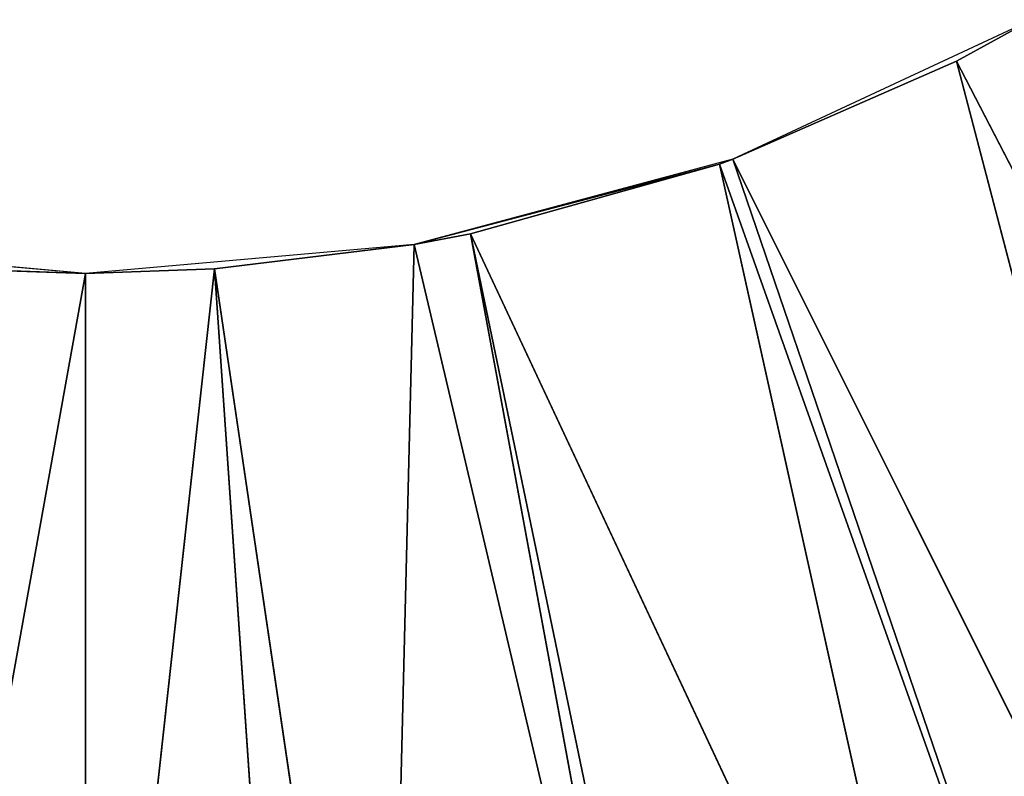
# Model space of a CAD drawing. Extents: x 0 to 500, y 0 to 420.
# Tile 132 of 256: x 249 to 261, y 172 to 181. Entities that reach past the tile are written whole.
import ezdxf

# ---------------------------------------------------------------- set-up
doc = ezdxf.new("R2010")
doc.units = 0
doc.header["$LTSCALE"] = 25.4
doc.layers.get('0').update_dxf_attribs({"linetype": 'CONTINUOUS'})

# ---------------------------------------------------------------- blocks, each defined once
blk = doc.blocks.new('5902539864175_-_S_STL')
at = {"color": 0}
for p, q in [((250, 11.001, 242), (247.574, 22.373, 255.47)), ((250, 11.001, 242), (247.574, 22.373, 255.47)), ((251.501, 11.001, 241.949), (250, 22.373, 255.553)), ((250, 11.001, 242), (250, 22.373, 255.553)), ((251.501, 11.001, 241.949), (250, 22.373, 255.553)), ((250, 11.001, 242), (250, 22.373, 255.553)), ((251.501, 11.001, 241.949), (253.485, 22.373, 255.382)), ((251.501, 11.001, 241.949), (253.485, 22.373, 255.382)), ((251.501, 11.001, 241.949), (252.426, 22.373, 255.47)), ((251.501, 11.001, 241.949), (252.426, 22.373, 255.47)), ((253.82, 11.001, 241.666), (253.485, 22.373, 255.382)), ((253.82, 11.001, 241.666), (253.485, 22.373, 255.382)), ((253.82, 11.001, 241.666), (256.936, 22.373, 254.87)), ((253.82, 11.001, 241.666), (256.936, 22.373, 254.87)), ((254.476, 11.001, 241.54), (260.321, 22.373, 254.022)), ((254.476, 11.001, 241.54), (260.321, 22.373, 254.022)), ((254.476, 11.001, 241.54), (257.234, 22.373, 254.81)), ((254.476, 11.001, 241.54), (257.234, 22.373, 254.81)), ((254.476, 11.001, 241.54), (256.936, 22.373, 254.87)), ((254.476, 11.001, 241.54), (256.936, 22.373, 254.87)), ((257.367, 11.001, 240.73), (261.906, 22.373, 253.5)), ((257.367, 11.001, 240.73), (261.906, 22.373, 253.5)), ((257.367, 11.001, 240.73), (260.321, 22.373, 254.022)), ((257.367, 11.001, 240.73), (260.321, 22.373, 254.022)), ((257.524, 11.001, 240.673), (263.606, 22.373, 252.847)), ((257.524, 11.001, 240.673), (263.606, 22.373, 252.847)), ((257.524, 11.001, 240.673), (261.906, 22.373, 253.5)), ((257.524, 11.001, 240.673), (261.906, 22.373, 253.5)), ((260.121, 11.001, 239.533), (266.357, 22.373, 251.567)), ((260.121, 11.001, 239.533), (266.357, 22.373, 251.567)), ((260.121, 11.001, 239.533), (263.606, 22.373, 252.847)), ((260.121, 11.001, 239.533), (263.606, 22.373, 252.847)), ((250, 0, 242), (248.499, 11.001, 241.949)), ((248.499, 11.001, 241.949), (250, 11.001, 242)), ((250, 0, 242), (248.499, 11.001, 241.949)), ((248.499, 11.001, 241.949), (250, 11.001, 242)), ((250, 0, 242), (251.501, 11.001, 241.949)), ((250, 0, 242), (251.501, 11.001, 241.949)), ((250, 0, 242), (250, 11.001, 242)), ((250, 11.001, 242), (251.501, 11.001, 241.949)), ((250, 0, 242), (250, 11.001, 242)), ((250, 11.001, 242), (251.501, 11.001, 241.949)), ((253.82, 0, 241.666), (251.501, 11.001, 241.949)), ((251.501, 11.001, 241.949), (253.82, 11.001, 241.666)), ((253.82, 0, 241.666), (251.501, 11.001, 241.949)), ((251.501, 11.001, 241.949), (253.82, 11.001, 241.666)), ((253.82, 11.001, 241.666), (254.476, 11.001, 241.54)), ((254.476, 11.001, 241.54), (253.82, 0, 241.666)), ((253.82, 0, 241.666), (253.82, 11.001, 241.666)), ((254.476, 11.001, 241.54), (253.82, 0, 241.666)), ((257.367, 11.001, 240.73), (253.82, 0, 241.666)), ((257.367, 11.001, 240.73), (253.82, 0, 241.666)), ((253.82, 0, 241.666), (253.82, 11.001, 241.666)), ((253.82, 11.001, 241.666), (254.476, 11.001, 241.54)), ((254.476, 11.001, 241.54), (257.367, 11.001, 240.73)), ((254.476, 11.001, 241.54), (257.367, 11.001, 240.73)), ((257.367, 11.001, 240.73), (257.524, 0, 240.673)), ((257.367, 11.001, 240.73), (257.524, 0, 240.673)), ((257.367, 11.001, 240.73), (257.524, 11.001, 240.673)), ((257.367, 11.001, 240.73), (257.524, 11.001, 240.673)), ((257.524, 0, 240.673), (260.121, 11.001, 239.533)), ((257.524, 11.001, 240.673), (257.524, 0, 240.673)), ((257.524, 11.001, 240.673), (257.524, 0, 240.673)), ((257.524, 11.001, 240.673), (260.121, 11.001, 239.533)), ((257.524, 0, 240.673), (260.121, 11.001, 239.533)), ((257.524, 11.001, 240.673), (260.121, 11.001, 239.533)), ((260.121, 11.001, 239.533), (261, 0, 239.053)), ((260.121, 11.001, 239.533), (261, 0, 239.053)), ((260.121, 11.001, 239.533), (261, 11.001, 239.053)), ((260.121, 11.001, 239.533), (261, 11.001, 239.053)), ((250, 0, 242), (246.18, 0, 241.666)), ((253.82, 0, 241.666), (250, 0, 242)), ((257.524, 0, 240.673), (253.82, 0, 241.666)), ((261, 0, 239.053), (257.524, 0, 240.673))]:
    blk.add_line(p, q, dxfattribs=at)
mesh = blk.add_polyface(dxfattribs=at)
corners = [(250, 22.373, 255.553), (250, 11.001, 242), (247.574, 22.373, 255.47)]
mesh.append_faces([[corners[k] for k in face] for face in [(0, 1, 2)]], dxfattribs={"color": 0})
mesh = blk.add_polyface(dxfattribs=at)
corners = [(247.574, 22.373, 255.47), (250, 11.001, 242), (248.499, 11.001, 241.949)]
mesh.append_faces([[corners[k] for k in face] for face in [(0, 1, 2)]], dxfattribs={"color": 0})
mesh = blk.add_polyface(dxfattribs=at)
corners = [(250, 22.373, 255.553), (252.426, 22.373, 255.47), (251.501, 11.001, 241.949)]
mesh.append_faces([[corners[k] for k in face] for face in [(0, 1, 2)]], dxfattribs={"color": 0})
mesh = blk.add_polyface(dxfattribs=at)
corners = [(250, 22.373, 255.553), (251.501, 11.001, 241.949), (250, 11.001, 242)]
mesh.append_faces([[corners[k] for k in face] for face in [(0, 1, 2)]], dxfattribs={"color": 0})
mesh = blk.add_polyface(dxfattribs=at)
corners = [(253.485, 22.373, 255.382), (253.82, 11.001, 241.666), (251.501, 11.001, 241.949)]
mesh.append_faces([[corners[k] for k in face] for face in [(0, 1, 2)]], dxfattribs={"color": 0})
mesh = blk.add_polyface(dxfattribs=at)
corners = [(252.426, 22.373, 255.47), (253.485, 22.373, 255.382), (251.501, 11.001, 241.949)]
mesh.append_faces([[corners[k] for k in face] for face in [(0, 1, 2)]], dxfattribs={"color": 0})
mesh = blk.add_polyface(dxfattribs=at)
corners = [(253.485, 22.373, 255.382), (256.936, 22.373, 254.87), (253.82, 11.001, 241.666)]
mesh.append_faces([[corners[k] for k in face] for face in [(0, 1, 2)]], dxfattribs={"color": 0})
mesh = blk.add_polyface(dxfattribs=at)
corners = [(256.936, 22.373, 254.87), (254.476, 11.001, 241.54), (253.82, 11.001, 241.666)]
mesh.append_faces([[corners[k] for k in face] for face in [(0, 1, 2)]], dxfattribs={"color": 0})
mesh = blk.add_polyface(dxfattribs=at)
corners = [(260.321, 22.373, 254.022), (257.367, 11.001, 240.73), (254.476, 11.001, 241.54)]
mesh.append_faces([[corners[k] for k in face] for face in [(0, 1, 2)]], dxfattribs={"color": 0})
mesh = blk.add_polyface(dxfattribs=at)
corners = [(257.234, 22.373, 254.81), (260.321, 22.373, 254.022), (254.476, 11.001, 241.54)]
mesh.append_faces([[corners[k] for k in face] for face in [(0, 1, 2)]], dxfattribs={"color": 0})
mesh = blk.add_polyface(dxfattribs=at)
corners = [(256.936, 22.373, 254.87), (257.234, 22.373, 254.81), (254.476, 11.001, 241.54)]
mesh.append_faces([[corners[k] for k in face] for face in [(0, 1, 2)]], dxfattribs={"color": 0})
mesh = blk.add_polyface(dxfattribs=at)
corners = [(261.906, 22.373, 253.5), (257.524, 11.001, 240.673), (257.367, 11.001, 240.73)]
mesh.append_faces([[corners[k] for k in face] for face in [(0, 1, 2)]], dxfattribs={"color": 0})
mesh = blk.add_polyface(dxfattribs=at)
corners = [(260.321, 22.373, 254.022), (261.906, 22.373, 253.5), (257.367, 11.001, 240.73)]
mesh.append_faces([[corners[k] for k in face] for face in [(0, 1, 2)]], dxfattribs={"color": 0})
mesh = blk.add_polyface(dxfattribs=at)
corners = [(263.606, 22.373, 252.847), (260.121, 11.001, 239.533), (257.524, 11.001, 240.673)]
mesh.append_faces([[corners[k] for k in face] for face in [(0, 1, 2)]], dxfattribs={"color": 0})
mesh = blk.add_polyface(dxfattribs=at)
corners = [(261.906, 22.373, 253.5), (263.606, 22.373, 252.847), (257.524, 11.001, 240.673)]
mesh.append_faces([[corners[k] for k in face] for face in [(0, 1, 2)]], dxfattribs={"color": 0})
mesh = blk.add_polyface(dxfattribs=at)
corners = [(266.357, 22.373, 251.567), (261, 11.001, 239.053), (260.121, 11.001, 239.533)]
mesh.append_faces([[corners[k] for k in face] for face in [(0, 1, 2)]], dxfattribs={"color": 0})
mesh = blk.add_polyface(dxfattribs=at)
corners = [(263.606, 22.373, 252.847), (266.357, 22.373, 251.567), (260.121, 11.001, 239.533)]
mesh.append_faces([[corners[k] for k in face] for face in [(0, 1, 2)]], dxfattribs={"color": 0})
mesh = blk.add_polyface(dxfattribs=at)
corners = [(250, 0, 242), (246.18, 0, 241.666), (248.499, 11.001, 241.949)]
mesh.append_faces([[corners[k] for k in face] for face in [(0, 1, 2)]], dxfattribs={"color": 0})
mesh = blk.add_polyface(dxfattribs=at)
corners = [(250, 0, 242), (248.499, 11.001, 241.949), (250, 11.001, 242)]
mesh.append_faces([[corners[k] for k in face] for face in [(0, 1, 2)]], dxfattribs={"color": 0})
mesh = blk.add_polyface(dxfattribs=at)
corners = [(253.82, 0, 241.666), (250, 0, 242), (251.501, 11.001, 241.949)]
mesh.append_faces([[corners[k] for k in face] for face in [(0, 1, 2)]], dxfattribs={"color": 0})
mesh = blk.add_polyface(dxfattribs=at)
corners = [(251.501, 11.001, 241.949), (250, 0, 242), (250, 11.001, 242)]
mesh.append_faces([[corners[k] for k in face] for face in [(0, 1, 2)]], dxfattribs={"color": 0})
mesh = blk.add_polyface(dxfattribs=at)
corners = [(253.82, 0, 241.666), (251.501, 11.001, 241.949), (253.82, 11.001, 241.666)]
mesh.append_faces([[corners[k] for k in face] for face in [(0, 1, 2)]], dxfattribs={"color": 0})
mesh = blk.add_polyface(dxfattribs=at)
corners = [(254.476, 11.001, 241.54), (253.82, 0, 241.666), (253.82, 11.001, 241.666)]
mesh.append_faces([[corners[k] for k in face] for face in [(0, 1, 2)]], dxfattribs={"color": 0})
mesh = blk.add_polyface(dxfattribs=at)
corners = [(257.367, 11.001, 240.73), (253.82, 0, 241.666), (254.476, 11.001, 241.54)]
mesh.append_faces([[corners[k] for k in face] for face in [(0, 1, 2)]], dxfattribs={"color": 0})
mesh = blk.add_polyface(dxfattribs=at)
corners = [(257.524, 0, 240.673), (253.82, 0, 241.666), (257.367, 11.001, 240.73)]
mesh.append_faces([[corners[k] for k in face] for face in [(0, 1, 2)]], dxfattribs={"color": 0})
mesh = blk.add_polyface(dxfattribs=at)
corners = [(257.524, 0, 240.673), (257.367, 11.001, 240.73), (257.524, 11.001, 240.673)]
mesh.append_faces([[corners[k] for k in face] for face in [(0, 1, 2)]], dxfattribs={"color": 0})
mesh = blk.add_polyface(dxfattribs=at)
corners = [(261, 0, 239.053), (257.524, 0, 240.673), (260.121, 11.001, 239.533)]
mesh.append_faces([[corners[k] for k in face] for face in [(0, 1, 2)]], dxfattribs={"color": 0})
mesh = blk.add_polyface(dxfattribs=at)
corners = [(260.121, 11.001, 239.533), (257.524, 0, 240.673), (257.524, 11.001, 240.673)]
mesh.append_faces([[corners[k] for k in face] for face in [(0, 1, 2)]], dxfattribs={"color": 0})
mesh = blk.add_polyface(dxfattribs=at)
corners = [(261, 0, 239.053), (260.121, 11.001, 239.533), (261, 11.001, 239.053)]
mesh.append_faces([[corners[k] for k in face] for face in [(0, 1, 2)]], dxfattribs={"color": 0})

msp = doc.modelspace()

# ---------------------------------------------------------------- block references
at = {"color": 254, "extrusion": (0, -1, -5.55112e-17)}
msp.add_blockref('5902539864175_-_S_STL', (0, 0, -420), dxfattribs=at)

doc.saveas('drawing.dxf')
